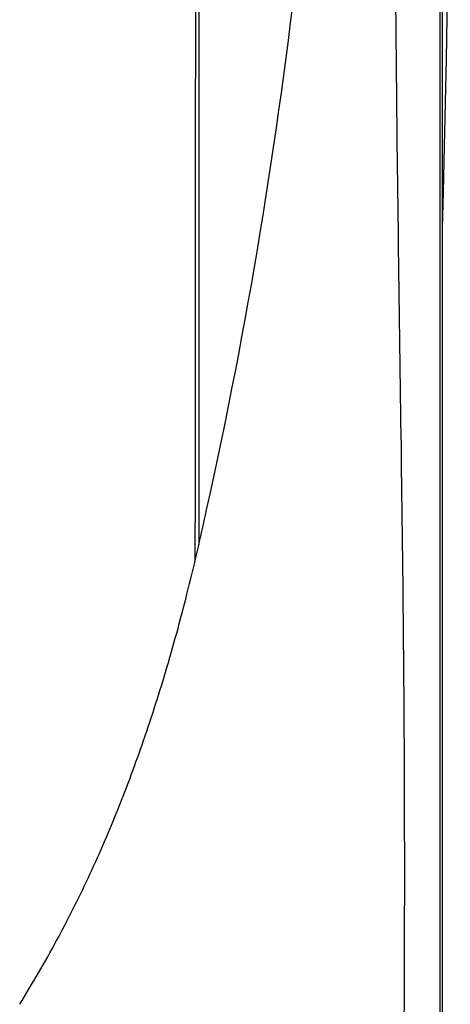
# Model space of a CAD drawing. Extents: x 0 to 594, y 0 to 420.
# Tile 21 of 64: x 109.83 to 114.59, y 333.16 to 344.07. Entities that reach past the tile are written whole.
import ezdxf

# ---------------------------------------------------------------- set-up
doc = ezdxf.new("R2010")
doc.units = 0
doc.header["$LTSCALE"] = 32.67
for name, color, linetype in [('124031_DXF_CONTINUOUS_LINE', 7, 'CONTINUOUS'), ('124893_DXF_CONTINUOUS_LINE', 7, 'CONTINUOUS'), ('126056_DXF_CONTINUOUS_LINE', 7, 'CONTINUOUS')]:
    doc.layers.add(name, color=color, linetype=linetype)

msp = doc.modelspace()

# ---------------------------------------------------------------- linework, layer by layer
at = {"layer": '124031_DXF_CONTINUOUS_LINE', "color": 7, "linetype": 'CONTINUOUS'}
for p, q in [((114.48132, 327.16392), (114.48122, 355.04908)), ((114.5099, 318.40478), (114.5099, 353.82266)), ((114.48118, 339.03998), (114.48123, 348.64448)), ((114.48126, 336.27353), (114.48123, 336.91723)), ((114.48135, 334.40409), (114.48126, 336.27353))]:
    msp.add_line(p, q, dxfattribs=at)
for points in [[(114.5099, 341.75767), (114.51968, 342.1565), (114.53117, 342.65749), (114.54165, 343.14745), (114.55122, 343.62746), (114.55988, 344.09555), (114.56771, 344.55185), (114.57476, 344.99669), (114.58106, 345.42838), (114.58668, 345.84679), (114.59166, 346.25228), (114.59452, 346.50259)], [(114.48123, 336.91723), (114.48122, 337.22016), (114.48121, 337.51133), (114.4812, 337.79073), (114.4812, 338.0599), (114.48119, 338.31902), (114.48119, 338.56807), (114.48119, 338.80834), (114.48118, 339.03998)], [(114.48132, 326.75485), (114.48139, 330.95123), (114.48139, 331.5173), (114.48139, 332.05722), (114.48139, 332.57287), (114.48139, 333.06379), (114.48138, 333.53072), (114.48136, 333.97739), (114.48135, 334.40409)]]:
    msp.add_lwpolyline(points, dxfattribs=at)
msp.add_arc((55.93581, 351.05078), 57.3231, 347.4943963, 360, dxfattribs=at)
for points, knots in [([(114.05251, 327.25078), (114.05681, 328.04601), (114.06082, 329.629), (114.08038, 331.98828), (114.09322, 334.31271), (114.08383, 337.30634), (114.03991, 340.21491), (114.00306, 343.02877), (113.98119, 345.62876), (113.96784, 348.64275), (113.9603, 351.48535), (113.95442, 353.53666), (113.9509, 354.88891), (113.94521, 356.10632), (113.94545, 356.87219), (113.94275, 357.23155)], [0, 0, 0, 0, 0.07957304, 0.15839646, 0.23608096, 0.31216216, 0.45794067, 0.5271458, 0.59374596, 0.71810825, 0.82873258, 0.87818293, 0.92336668, 0.96404136, 1, 1, 1, 1]), ([(109.83153, 333.16411), (109.97405, 333.39531), (110.24169, 333.85614), (110.59792, 334.56438), (110.91179, 335.28868), (111.19568, 336.04736), (111.45529, 336.85582), (111.6932, 337.72383), (111.83173, 338.3263), (111.89891, 338.63832)], [0, 0, 0, 0, 0.13854023, 0.27167235, 0.40418237, 0.54102028, 0.68473217, 0.83718512, 1, 1, 1, 1])]:
    msp.add_open_spline(points, degree=3, knots=knots, dxfattribs=at)
at = {"layer": '124893_DXF_CONTINUOUS_LINE', "color": 7, "linetype": 'CONTINUOUS'}
msp.add_line((111.81391, 347.70574), (111.81391, 338.2552), dxfattribs=at)
at = {"layer": '126056_DXF_CONTINUOUS_LINE', "color": 7, "linetype": 'CONTINUOUS'}
msp.add_open_spline([(111.77394, 338.08346), (111.77559, 340.99764), (111.77911, 345.18801), (111.78691, 350.49538), (111.79335, 353.82129), (111.80091, 356.59749), (111.80806, 358.7562), (111.81711, 360.21149), (111.82149, 360.94034), (111.82588, 361.16964)], degree=3, knots=[0, 0, 0, 0, 0.37868941, 0.54452783, 0.68967935, 0.81088289, 0.90528891, 0.97019813, 1, 1, 1, 1], dxfattribs=at)

doc.saveas('drawing.dxf')
